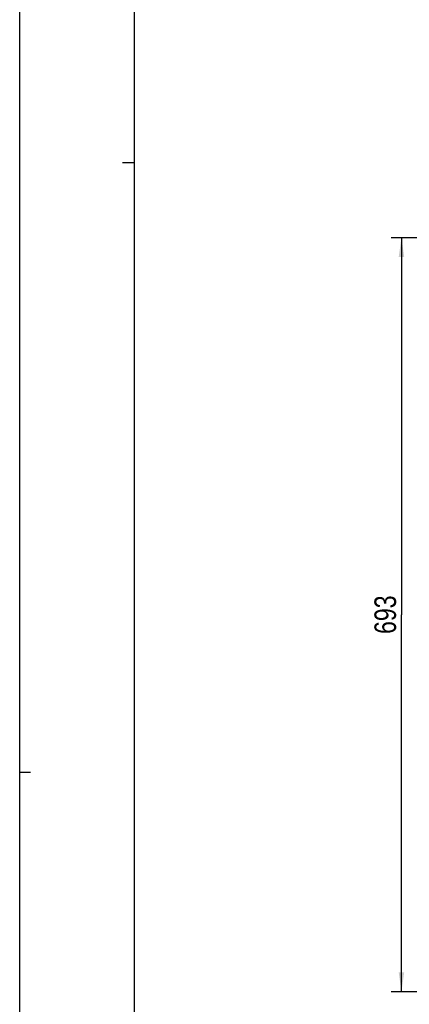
# Model space of a CAD drawing. Header units: inches. Extents: x 0 to 117, y 0 to 83.
# Tile 6 of 59: x 0 to 14, y 28 to 64. Entities that reach past the tile are written whole.
import ezdxf

# ---------------------------------------------------------------- set-up
doc = ezdxf.new("R2010")
doc.units = ezdxf.units.IN
doc.header["$LTSCALE"] = 6.431102
doc.header["$MEASUREMENT"] = 0
doc.layers.get('0').update_dxf_attribs({"linetype": 'CONTINUOUS'})
doc.styles.get("Standard").update_dxf_attribs({"font": 'txt', "width": 0.8})
doc.dimstyles.new('DIMSTYLE_1', dxfattribs={"dimtxt": 0.78125, "dimasz": 0.7, "dimexe": 0.18, "dimexo": 0.0625, "dimgap": 0.09, "dimtad": 1, "dimdec": 0, "dimzin": 4, "dimdsep": 46, "dimtxsty": 'STANDARD', "dimblk": '_FILLED', "dimblk1": '_FILLED', "dimblk2": '_FILLED', "dimcen": 0.09, "dimadec": 0, "dimazin": 0, "dimtfac": 1, "dimtdec": 0, "dimtofl": 0, "dimtmove": 0, "dimatfit": 3, "dimldrblk": '_FILLED', "dimfxl": 1, "dimtolj": 1, "dimtzin": 4, "dimarcsym": 0})

# ---------------------------------------------------------------- blocks, each defined once
blk = doc.blocks.new('_FILLED')
at = {"color": 0, "linetype": 'BYBLOCK'}
blk.add_solid([(0, 0), (-1, 0.143), (-1, -0.143)], dxfattribs=at)
blk = doc.blocks.new('*D13')
at = {"color": 7, "linetype": 'CONTINUOUS'}
for p, q in [((16.775, 55.747), (13.427, 55.747)), ((13.802, 55.747), (13.802, 42.108)), ((17.87, 55.747), (16.943, 55.747)), ((13.802, 28.468), (13.802, 42.108)), ((16.812, 28.468), (13.427, 28.468))]:
    blk.add_line(p, q, dxfattribs=at)
at = {"color": 7, "linetype": 'CONTINUOUS', "xscale": 0.7, "yscale": 0.7, "zscale": 0.7}
for p, rotation in [((13.802, 55.747), 90), ((13.802, 28.468), 270)]:
    blk.add_blockref('_FILLED', p, dxfattribs=dict(at, rotation=rotation))
at = {"color": 7, "linetype": 'CONTINUOUS', "insert": (12.825, 42.108), "char_height": 0.7812, "width": 1.875, "attachment_point": 2, "rotation": 90, "line_spacing_factor": 0.9}
blk.add_mtext('693', dxfattribs=at)

msp = doc.modelspace()

# ---------------------------------------------------------------- linework, layer by layer
at = {"color": 7, "linetype": 'CONTINUOUS'}
for p, q in [((0, 0), (0, 82.6772)), ((4.1339, 78.7402), (4.1339, 3.937)), ((3.7205, 58.4646), (4.1339, 58.4646)), ((0, 36.4173), (0.3937, 36.4173))]:
    msp.add_line(p, q, dxfattribs=at)

# ---------------------------------------------------------------- dimensions: what is measured, and where the dimension line sits
dim = msp.add_linear_dim(base=(13.8015, 28.4678), p1=(17.8705, 55.7473), p2=(16.8122, 28.4678), angle=270, dimstyle='DIMSTYLE_1', dxfattribs=at)
dim.commit()
dim.dimension.update_dxf_attribs({"geometry": '*D13', "text_midpoint": (13.6356, 41.2694), "dimtype": 160})

doc.saveas('drawing.dxf')
